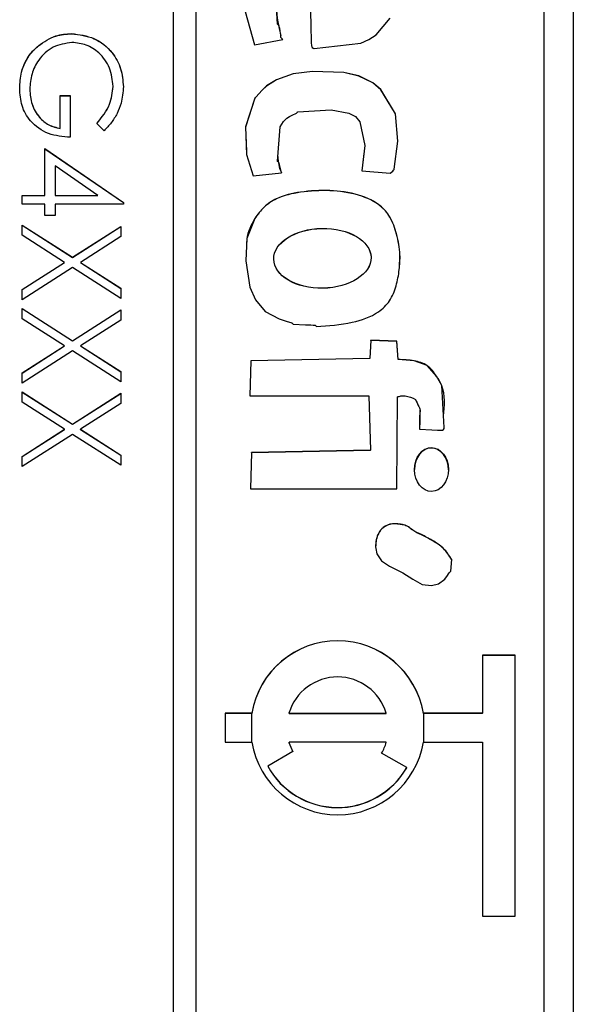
# Model space of a CAD drawing. Header units: millimetres. Extents: x 589 to 2891, y 103 to 1967.
# Tile 18 of 26: x 1394 to 1403, y 1077 to 1094. Entities that reach past the tile are written whole.
import ezdxf

# ---------------------------------------------------------------- set-up
doc = ezdxf.new("R2010")
doc.units = ezdxf.units.MM

msp = doc.modelspace()

# ---------------------------------------------------------------- linework, layer by layer
at = {"color": 7, "linetype": 'Continuous', "lineweight": 25}
for p, q in [((1403.438, 1103.119), (1403.438, 1056.108)), ((1396.538, 1102.712), (1396.538, 1042.726)), ((1396.938, 1042.726), (1396.938, 1102.712)), ((1402.938, 1044.726), (1402.938, 1100.713)), ((1394.789, 1093.43), (1394.789, 1093.432)), ((1398.394, 1093.377), (1398.394, 1093.374)), ((1394.216, 1093.222), (1394.216, 1093.224)), ((1397.942, 1093.236), (1398.432, 1093.33)), ((1395.507, 1092.521), (1395.507, 1092.523)), ((1394.069, 1092.472), (1394.069, 1092.474)), ((1394.592, 1092.365), (1394.766, 1092.365)), ((1394.592, 1091.798), (1394.592, 1092.365)), ((1394.592, 1092.362), (1394.766, 1092.362)), ((1394.766, 1092.365), (1394.766, 1091.645)), ((1395.348, 1091.754), (1395.224, 1091.885)), ((1394.592, 1091.796), (1394.592, 1091.798)), ((1394.33, 1090.643), (1394.33, 1091.449)), ((1394.33, 1091.449), (1395.682, 1090.522)), ((1394.33, 1091.447), (1395.682, 1090.519)), ((1399.828, 1091.366), (1399.79, 1091.064)), ((1394.505, 1091.15), (1394.505, 1090.643)), ((1395.243, 1090.643), (1394.505, 1091.15)), ((1397.917, 1090.983), (1398.407, 1091.032)), ((1399.79, 1091.067), (1400.281, 1091.026)), ((1393.938, 1090.643), (1394.33, 1090.643)), ((1393.938, 1090.491), (1393.938, 1090.643)), ((1393.938, 1090.641), (1394.33, 1090.641)), ((1394.33, 1090.641), (1394.33, 1090.643)), ((1394.505, 1090.643), (1395.243, 1090.643)), ((1394.505, 1090.641), (1394.505, 1090.643)), ((1394.505, 1090.641), (1395.243, 1090.641)), ((1395.243, 1090.641), (1395.243, 1090.643)), ((1394.33, 1090.491), (1393.938, 1090.491)), ((1394.33, 1090.295), (1394.33, 1090.491)), ((1394.505, 1090.491), (1394.505, 1090.295)), ((1395.682, 1090.491), (1394.505, 1090.491)), ((1395.682, 1090.522), (1395.682, 1090.491)), ((1394.505, 1090.295), (1394.33, 1090.295)), ((1393.938, 1090.131), (1394.805, 1089.576)), ((1393.938, 1089.955), (1393.938, 1090.131)), ((1393.938, 1090.129), (1394.805, 1089.574)), ((1397.946, 1090.245), (1397.946, 1090.247)), ((1394.667, 1089.488), (1393.938, 1089.955)), ((1394.805, 1089.576), (1395.638, 1090.109)), ((1394.805, 1089.574), (1395.638, 1090.107)), ((1395.638, 1090.109), (1395.638, 1089.933)), ((1395.638, 1089.933), (1394.943, 1089.488)), ((1393.938, 1089.022), (1394.667, 1089.488)), ((1393.938, 1089.019), (1394.667, 1089.486)), ((1394.667, 1089.486), (1394.667, 1089.488)), ((1394.805, 1089.574), (1394.805, 1089.576)), ((1394.943, 1089.488), (1395.638, 1089.043)), ((1394.943, 1089.486), (1394.943, 1089.488)), ((1394.943, 1089.486), (1395.638, 1089.041)), ((1394.805, 1089.4), (1393.938, 1088.845)), ((1395.638, 1088.867), (1394.805, 1089.4)), ((1393.938, 1088.845), (1393.938, 1089.022)), ((1395.638, 1089.043), (1395.638, 1088.867)), ((1393.938, 1088.693), (1394.805, 1088.138)), ((1393.938, 1088.517), (1393.938, 1088.693)), ((1393.938, 1088.691), (1394.805, 1088.136)), ((1394.805, 1088.138), (1395.638, 1088.671)), ((1394.805, 1088.136), (1395.638, 1088.669)), ((1395.638, 1088.671), (1395.638, 1088.495)), ((1394.667, 1088.05), (1393.938, 1088.517)), ((1395.638, 1088.495), (1394.943, 1088.05)), ((1394.805, 1088.136), (1394.805, 1088.138)), ((1399.95, 1088.146), (1399.93, 1087.833)), ((1399.95, 1088.144), (1399.93, 1087.831)), ((1400.396, 1088.128), (1399.95, 1088.146)), ((1399.95, 1088.144), (1399.95, 1088.146)), ((1400.396, 1088.125), (1399.95, 1088.144)), ((1400.421, 1087.816), (1400.396, 1088.128)), ((1400.396, 1088.125), (1400.396, 1088.128)), ((1400.421, 1087.813), (1400.396, 1088.125)), ((1393.938, 1087.583), (1394.667, 1088.05)), ((1393.938, 1087.581), (1394.667, 1088.048)), ((1394.805, 1087.962), (1393.938, 1087.407)), ((1394.667, 1088.048), (1394.667, 1088.05)), ((1395.638, 1087.429), (1394.805, 1087.962)), ((1394.943, 1088.05), (1395.638, 1087.605)), ((1394.943, 1088.048), (1394.943, 1088.05)), ((1394.943, 1088.048), (1395.638, 1087.603)), ((1397.878, 1087.793), (1397.861, 1087.191)), ((1397.878, 1087.791), (1397.861, 1087.191)), ((1399.93, 1087.833), (1397.878, 1087.793)), ((1399.93, 1087.831), (1397.878, 1087.791)), ((1397.878, 1087.791), (1397.878, 1087.793)), ((1399.93, 1087.831), (1399.93, 1087.833)), ((1400.421, 1087.813), (1400.421, 1087.816)), ((1393.938, 1087.407), (1393.938, 1087.583)), ((1395.638, 1087.605), (1395.638, 1087.429)), ((1393.938, 1087.255), (1394.805, 1086.7)), ((1393.938, 1087.079), (1393.938, 1087.255)), ((1393.938, 1087.253), (1394.805, 1086.698)), ((1394.805, 1086.7), (1395.638, 1087.233)), ((1394.805, 1086.698), (1395.638, 1087.231)), ((1395.638, 1087.233), (1395.638, 1087.057)), ((1394.667, 1086.612), (1393.938, 1087.079)), ((1395.638, 1087.057), (1394.943, 1086.612)), ((1397.861, 1087.191), (1399.914, 1087.186)), ((1399.914, 1087.186), (1399.944, 1086.25)), ((1400.397, 1085.585), (1400.405, 1087.169)), ((1400.794, 1086.945), (1400.794, 1086.948)), ((1393.938, 1086.145), (1394.667, 1086.612)), ((1393.938, 1086.143), (1394.667, 1086.61)), ((1394.667, 1086.61), (1394.667, 1086.612)), ((1394.805, 1086.698), (1394.805, 1086.7)), ((1394.943, 1086.612), (1395.638, 1086.167)), ((1394.943, 1086.61), (1394.943, 1086.612)), ((1394.943, 1086.61), (1395.638, 1086.165)), ((1394.805, 1086.524), (1393.938, 1085.969)), ((1395.638, 1085.991), (1394.805, 1086.524)), ((1397.892, 1086.209), (1397.875, 1085.585)), ((1397.892, 1086.207), (1397.876, 1085.585)), ((1399.944, 1086.25), (1397.892, 1086.209)), ((1399.944, 1086.248), (1397.892, 1086.207)), ((1397.892, 1086.207), (1397.892, 1086.209)), ((1399.944, 1086.248), (1399.944, 1086.25)), ((1393.938, 1085.969), (1393.938, 1086.145)), ((1395.638, 1086.167), (1395.638, 1085.991)), ((1400.7, 1085.918), (1400.7, 1085.916)), ((1401.286, 1085.913), (1401.286, 1085.915)), ((1397.875, 1085.585), (1400.397, 1085.585)), ((1402.438, 1082.717), (1401.875, 1082.717)), ((1401.875, 1082.717), (1401.875, 1081.717)), ((1402.438, 1082.715), (1401.875, 1082.715)), ((1402.438, 1078.218), (1402.438, 1082.717)), ((1397.438, 1081.717), (1397.438, 1081.217)), ((1397.896, 1081.717), (1397.438, 1081.717)), ((1397.896, 1081.715), (1397.438, 1081.715)), ((1397.896, 1081.715), (1397.896, 1081.717)), ((1398.537, 1081.715), (1398.537, 1081.717)), ((1398.537, 1081.717), (1400.214, 1081.717)), ((1398.537, 1081.715), (1400.214, 1081.715)), ((1400.214, 1081.715), (1400.214, 1081.717)), ((1401.875, 1081.717), (1400.854, 1081.717)), ((1400.854, 1081.715), (1400.854, 1081.717)), ((1401.875, 1081.715), (1400.854, 1081.715)), ((1401.875, 1081.715), (1401.875, 1081.717)), ((1397.438, 1081.217), (1397.896, 1081.217)), ((1400.214, 1081.217), (1398.537, 1081.217)), ((1398.537, 1081.215), (1398.537, 1081.217)), ((1400.214, 1081.215), (1400.214, 1081.217)), ((1400.854, 1081.217), (1401.875, 1081.217)), ((1401.875, 1081.217), (1401.875, 1078.218)), ((1398.603, 1081.055), (1398.17, 1080.805)), ((1400.566, 1080.78), (1400.133, 1081.03)), ((1398.17, 1080.803), (1398.17, 1080.805)), ((1400.566, 1080.778), (1400.566, 1080.78)), ((1401.875, 1078.218), (1402.438, 1078.218))]:
    msp.add_line(p, q, dxfattribs=at)
at = {"color": 8, "linetype": 'Continuous', "lineweight": 25}
for p, q in [((1397.896, 1081.217), (1397.896, 1081.715)), ((1400.854, 1081.715), (1400.854, 1081.217))]:
    msp.add_line(p, q, dxfattribs=at)
at = {"color": 7, "linetype": 'Continuous', "lineweight": 25, "flags": 128}
for points in [[(1398.432, 1093.33), (1398.397, 1093.365), (1398.394, 1093.372), (1398.394, 1093.379), (1398.395, 1093.405), (1398.387, 1093.474), (1398.376, 1093.524), (1398.369, 1093.551), (1398.365, 1093.564), (1398.363, 1093.574), (1398.358, 1093.581), (1398.351, 1093.585), (1398.343, 1093.591), (1398.341, 1093.594), (1398.34, 1093.595), (1398.34, 1093.596), (1398.34, 1093.596), (1398.34, 1093.596), (1398.34, 1093.596), (1398.34, 1093.597), (1398.34, 1093.597), (1398.34, 1093.597), (1398.316, 1093.981)], [(1398.905, 1093.87), (1398.914, 1093.507), (1398.919, 1093.348), (1398.921, 1093.278), (1398.923, 1093.222), (1398.928, 1093.207), (1398.938, 1093.192), (1398.954, 1093.181), (1398.962, 1093.179), (1398.966, 1093.178), (1398.967, 1093.178), (1398.968, 1093.178), (1398.968, 1093.178), (1398.968, 1093.178), (1398.968, 1093.178), (1398.968, 1093.178), (1398.968, 1093.178), (1398.968, 1093.178), (1399.774, 1093.268), (1399.914, 1093.33), (1400.037, 1093.411), (1400.278, 1093.699)], [(1397.78, 1093.815), (1397.942, 1093.236)], [(1400.281, 1091.026), (1400.325, 1091.061), (1400.341, 1091.078), (1400.345, 1091.086), (1400.347, 1091.09), (1400.347, 1091.092), (1400.348, 1091.093), (1400.348, 1091.093), (1400.348, 1091.094), (1400.348, 1091.094), (1400.348, 1091.094), (1400.348, 1091.094), (1400.411, 1091.576), (1400.371, 1092.051), (1400.12, 1092.466), (1399.98, 1092.585), (1399.742, 1092.702), (1399.483, 1092.763), (1398.944, 1092.78), (1398.606, 1092.741), (1398.319, 1092.635), (1398.148, 1092.529), (1398.077, 1092.46), (1398.019, 1092.395), (1397.972, 1092.344), (1397.958, 1092.332), (1397.953, 1092.327), (1397.951, 1092.324), (1397.95, 1092.323), (1397.95, 1092.322), (1397.95, 1092.322), (1397.95, 1092.322), (1397.95, 1092.322), (1397.95, 1092.322), (1397.95, 1092.322), (1397.95, 1092.322), (1397.789, 1091.824), (1397.804, 1091.351), (1397.917, 1090.983)], [(1400.388, 1091.847), (1400.371, 1092.049), (1400.12, 1092.464), (1399.98, 1092.583), (1399.742, 1092.7), (1399.483, 1092.76), (1398.944, 1092.777), (1398.606, 1092.739), (1398.319, 1092.633), (1398.148, 1092.527), (1398.077, 1092.458), (1398.019, 1092.393), (1397.972, 1092.342), (1397.958, 1092.33), (1397.953, 1092.324), (1397.951, 1092.322), (1397.95, 1092.321), (1397.95, 1092.32), (1397.95, 1092.32), (1397.95, 1092.32), (1397.95, 1092.32), (1397.95, 1092.319), (1397.95, 1092.319), (1397.95, 1092.319), (1397.789, 1091.822), (1397.802, 1091.403)], [(1398.407, 1091.032), (1398.383, 1091.132), (1398.372, 1091.176), (1398.366, 1091.195), (1398.361, 1091.21), (1398.356, 1091.216), (1398.349, 1091.221), (1398.341, 1091.226), (1398.339, 1091.229), (1398.339, 1091.231), (1398.339, 1091.232), (1398.339, 1091.232), (1398.339, 1091.232), (1398.339, 1091.232), (1398.339, 1091.232), (1398.339, 1091.232), (1398.339, 1091.232), (1398.387, 1091.824), (1398.442, 1091.919), (1398.498, 1091.976), (1398.546, 1092.004), (1398.614, 1092.035), (1398.643, 1092.048), (1398.666, 1092.06), (1398.677, 1092.073), (1398.682, 1092.08), (1398.685, 1092.082), (1398.687, 1092.082), (1398.687, 1092.083), (1398.688, 1092.083), (1398.688, 1092.083), (1398.688, 1092.083), (1398.688, 1092.083), (1398.688, 1092.083), (1398.688, 1092.083), (1399.265, 1092.121), (1399.569, 1092.063), (1399.684, 1092.002), (1399.76, 1091.914), (1399.844, 1091.501), (1399.79, 1091.067)], [(1397.946, 1090.247), (1397.811, 1089.899), (1397.791, 1089.513), (1397.86, 1089.062), (1397.961, 1088.842), (1398.125, 1088.644), (1398.368, 1088.516), (1398.488, 1088.477), (1398.543, 1088.46), (1398.567, 1088.452), (1398.578, 1088.449), (1398.586, 1088.446), (1398.593, 1088.441), (1398.597, 1088.434), (1398.603, 1088.427), (1398.606, 1088.425), (1398.608, 1088.424), (1398.608, 1088.424), (1398.609, 1088.424), (1398.609, 1088.424), (1398.609, 1088.424), (1398.609, 1088.424), (1398.609, 1088.424), (1398.609, 1088.424), (1398.821, 1088.414), (1398.915, 1088.411), (1398.956, 1088.408), (1398.974, 1088.406), (1398.988, 1088.405), (1398.995, 1088.402), (1399.001, 1088.396), (1399.011, 1088.383)], [(1400.789, 1086.614), (1401.001, 1086.601), (1401.095, 1086.596), (1401.136, 1086.595), (1401.168, 1086.595), (1401.184, 1086.599), (1401.198, 1086.61), (1401.209, 1086.626), (1401.212, 1086.634), (1401.212, 1086.638), (1401.213, 1086.639), (1401.213, 1086.64), (1401.213, 1086.64), (1401.213, 1086.64), (1401.213, 1086.64), (1401.213, 1086.64), (1401.213, 1086.64), (1401.213, 1086.64), (1401.17, 1087.364), (1401.082, 1087.525), (1400.919, 1087.709), (1400.692, 1087.794), (1400.421, 1087.816)], [(1400.049, 1084.466), (1400.133, 1084.346), (1400.272, 1084.251), (1400.499, 1084.136), (1400.669, 1084.03), (1400.835, 1083.938), (1400.992, 1083.92), (1401.114, 1083.946), (1401.224, 1084.031), (1401.268, 1084.089), (1401.287, 1084.118), (1401.302, 1084.143), (1401.314, 1084.154), (1401.321, 1084.159), (1401.323, 1084.163), (1401.324, 1084.164), (1401.324, 1084.165), (1401.324, 1084.165), (1401.324, 1084.165), (1401.324, 1084.165), (1401.324, 1084.165), (1401.324, 1084.165), (1401.324, 1084.165), (1401.344, 1084.366)]]:
    msp.add_lwpolyline(points, dxfattribs=at)
at = {"color": 7, "linetype": 'Continuous', "lineweight": 25}
for centre, radius, start, end in [((1400.375, 1093.955), 2.056, 175.6432, 195.6127), ((1399.027, 1091.313), 0.681, 179.9062, 204.5782), ((1399.375, 1081.467), 1.5, 9.6052, 170.3948), ((1399.375, 1081.465), 1.5, 9.6052, 170.3948), ((1399.375, 1081.467), 0.875, 16.6127, 163.3873), ((1399.375, 1081.467), 1.5, 189.6052, 350.3948), ((1399.375, 1081.467), 0.875, 196.6053, 208.0864), ((1399.375, 1081.465), 0.875, 196.6053, 208.0864), ((1399.376, 1081.467), 0.875, 329.994, 343.3946), ((1399.376, 1081.465), 0.875, 329.994, 343.3946), ((1399.375, 1081.468), 1.375, 208.7896, 329.9895), ((1399.375, 1081.465), 1.375, 208.7896, 329.9895)]:
    msp.add_arc(centre, radius, start, end, dxfattribs=at)
for centre, major_axis, ratio in [((1399.112, 1089.56), (0.839, 0.016), 0.614234), ((1399.112, 1089.558), (0.839, 0.016), 0.614234), ((1400.993, 1085.917), (-0.003, 0.377), 0.776229)]:
    msp.add_ellipse(centre, major_axis=major_axis, ratio=ratio, dxfattribs=at)
msp.add_ellipse((1400.993, 1085.914), major_axis=(-0.003, 0.377), ratio=0.776229, start_param=4.70162, end_param=7.843212, dxfattribs=at)
for points, knots in [([(1394.216, 1093.224), (1394.313, 1093.291), (1394.487, 1093.411), (1394.696, 1093.426), (1394.789, 1093.432)], [0, 0, 0, 0, 0.559317, 1, 1, 1, 1]), ([(1394.216, 1093.222), (1394.313, 1093.289), (1394.487, 1093.409), (1394.696, 1093.424), (1394.789, 1093.43)], [0, 0, 0, 0, 0.559317, 1, 1, 1, 1]), ([(1394.789, 1093.432), (1394.922, 1093.415), (1395.188, 1093.382), (1395.487, 1093.137), (1395.656, 1092.833), (1395.673, 1092.623), (1395.682, 1092.518)], [0, 0, 0, 0, 0.27959, 0.559072, 0.779411, 1, 1, 1, 1]), ([(1394.789, 1093.43), (1394.922, 1093.413), (1395.188, 1093.38), (1395.487, 1093.135), (1395.656, 1092.83), (1395.673, 1092.621), (1395.682, 1092.516)], [0, 0, 0, 0, 0.27959, 0.559072, 0.779411, 1, 1, 1, 1]), ([(1393.894, 1092.487), (1393.9, 1092.582), (1393.909, 1092.738), (1393.985, 1092.941), (1394.082, 1093.098), (1394.171, 1093.182), (1394.216, 1093.224)], [0, 0, 0, 0, 0.339789, 0.559872, 0.779908, 1, 1, 1, 1]), ([(1393.894, 1092.485), (1393.9, 1092.58), (1393.909, 1092.735), (1393.985, 1092.939), (1394.082, 1093.096), (1394.171, 1093.18), (1394.216, 1093.222)], [0, 0, 0, 0, 0.339789, 0.559872, 0.779908, 1, 1, 1, 1]), ([(1394.795, 1093.28), (1394.683, 1093.262), (1394.458, 1093.228), (1394.221, 1093.002), (1394.09, 1092.74), (1394.076, 1092.563), (1394.069, 1092.474)], [0, 0, 0, 0, 0.279061, 0.558584, 0.779236, 1, 1, 1, 1]), ([(1395.507, 1092.523), (1395.494, 1092.631), (1395.468, 1092.846), (1395.286, 1093.097), (1395.049, 1093.251), (1394.88, 1093.27), (1394.795, 1093.28)], [0, 0, 0, 0, 0.279847, 0.559555, 0.779847, 1, 1, 1, 1]), ([(1394.766, 1091.645), (1394.638, 1091.656), (1394.382, 1091.677), (1394.079, 1091.892), (1393.915, 1092.186), (1393.901, 1092.387), (1393.894, 1092.487)], [0, 0, 0, 0, 0.280351, 0.559367, 0.779371, 1, 1, 1, 1]), ([(1395.224, 1091.885), (1395.31, 1091.99), (1395.465, 1092.178), (1395.494, 1092.418), (1395.507, 1092.523)], [0, 0, 0, 0, 0.55984, 1, 1, 1, 1]), ([(1395.224, 1091.883), (1395.31, 1091.988), (1395.465, 1092.176), (1395.494, 1092.416), (1395.507, 1092.521)], [0, 0, 0, 0, 0.5598397, 1, 1, 1, 1]), ([(1395.682, 1092.518), (1395.674, 1092.421), (1395.663, 1092.261), (1395.577, 1092.053), (1395.476, 1091.893), (1395.391, 1091.801), (1395.348, 1091.754)], [0, 0, 0, 0, 0.3395267, 0.5595856, 0.7797309, 1, 1, 1, 1]), ([(1394.069, 1092.474), (1394.075, 1092.386), (1394.089, 1092.211), (1394.215, 1091.996), (1394.39, 1091.847), (1394.525, 1091.814), (1394.592, 1091.798)], [0, 0, 0, 0, 0.280254, 0.559912, 0.779941, 1, 1, 1, 1]), ([(1394.069, 1092.472), (1394.075, 1092.384), (1394.089, 1092.209), (1394.215, 1091.994), (1394.39, 1091.845), (1394.525, 1091.812), (1394.592, 1091.796)], [0, 0, 0, 0, 0.280254, 0.559912, 0.779941, 1, 1, 1, 1]), ([(1399.011, 1088.383), (1399.217, 1088.398), (1399.585, 1088.425), (1400.033, 1088.574), (1400.289, 1088.82), (1400.393, 1089.083), (1400.441, 1089.354), (1400.462, 1089.657), (1400.4, 1089.965), (1400.315, 1090.222), (1400.219, 1090.359), (1400.17, 1090.408), (1400.148, 1090.429), (1400.138, 1090.438), (1400.134, 1090.442), (1400.132, 1090.444), (1400.131, 1090.444), (1400.131, 1090.445), (1400.131, 1090.445), (1400.02, 1090.543), (1399.721, 1090.676), (1399.239, 1090.742), (1398.759, 1090.716), (1398.366, 1090.627), (1398.098, 1090.453), (1397.996, 1090.316), (1397.946, 1090.247)], [0, 0, 0, 0, 0.113209, 0.201601, 0.250415, 0.301493, 0.3534, 0.400591, 0.46626, 0.52384, 0.546775, 0.556954, 0.561411, 0.563364, 0.564221, 0.564597, 0.564763, 0.564836, 0.564868, 0.564893, 0.645341, 0.737242, 0.829297, 0.907013, 0.953889, 1, 1, 1, 1]), ([(1400.44, 1089.426), (1400.446, 1089.491), (1400.462, 1089.676), (1400.399, 1089.963), (1400.315, 1090.22), (1400.219, 1090.357), (1400.17, 1090.406), (1400.148, 1090.427), (1400.138, 1090.436), (1400.134, 1090.44), (1400.132, 1090.441), (1400.131, 1090.442), (1400.131, 1090.443), (1400.131, 1090.443), (1400.02, 1090.54), (1399.721, 1090.674), (1399.239, 1090.74), (1398.759, 1090.713), (1398.366, 1090.625), (1398.098, 1090.451), (1397.996, 1090.313), (1397.946, 1090.245)], [0, 0, 0, 0, 0.05586, 0.159296, 0.249991, 0.286117, 0.30215, 0.309171, 0.312246, 0.313596, 0.314189, 0.31445, 0.314564, 0.314615, 0.314655, 0.441369, 0.586124, 0.731123, 0.853535, 0.927369, 1, 1, 1, 1]), ([(1397.946, 1090.245), (1397.886, 1090.132), (1397.808, 1089.984), (1397.805, 1089.82), (1397.805, 1089.781)], [0, 0, 0, 0, 0.763464, 1, 1, 1, 1]), ([(1401.201, 1086.836), (1401.217, 1087.019), (1401.238, 1087.265), (1401.074, 1087.543), (1400.935, 1087.727), (1400.682, 1087.806), (1400.512, 1087.811), (1400.421, 1087.813)], [0, 0, 0, 0, 0.3585955, 0.4835031, 0.6506615, 0.8150764, 1, 1, 1, 1]), ([(1400.405, 1087.169), (1400.425, 1087.176), (1400.469, 1087.191), (1400.58, 1087.19), (1400.66, 1087.153), (1400.718, 1087.127)], [0, 0, 0, 0, 0.199081, 0.426805, 1, 1, 1, 1]), ([(1400.718, 1087.127), (1400.736, 1087.086), (1400.761, 1087.031), (1400.804, 1086.951), (1400.779, 1086.815), (1400.785, 1086.7), (1400.789, 1086.614)], [0, 0, 0, 0, 0.254867, 0.341367, 0.507922, 1, 1, 1, 1]), ([(1400.793, 1086.945), (1400.793, 1086.921), (1400.791, 1086.835), (1400.79, 1086.749), (1400.79, 1086.687)], [0, 0, 0, 0, 0.282015, 1, 1, 1, 1]), ([(1401.344, 1084.366), (1401.299, 1084.434), (1401.211, 1084.569), (1401.013, 1084.694), (1400.834, 1084.792), (1400.686, 1084.854), (1400.598, 1084.934), (1400.519, 1084.967), (1400.446, 1084.977), (1400.383, 1084.985), (1400.282, 1084.984), (1400.164, 1084.938), (1400.077, 1084.826), (1400.036, 1084.709), (1400.024, 1084.586), (1400.041, 1084.506), (1400.049, 1084.466)], [0, 0, 0, 0, 0.127527, 0.252262, 0.364104, 0.452112, 0.502009, 0.551538, 0.585124, 0.618565, 0.651733, 0.743689, 0.806528, 0.870984, 0.93641, 1, 1, 1, 1]), ([(1401.344, 1084.364), (1401.299, 1084.432), (1401.211, 1084.566), (1401.013, 1084.692), (1400.834, 1084.79), (1400.686, 1084.852), (1400.598, 1084.932), (1400.519, 1084.965), (1400.446, 1084.975), (1400.383, 1084.983), (1400.282, 1084.982), (1400.164, 1084.935), (1400.078, 1084.823), (1400.036, 1084.713), (1400.033, 1084.637), (1400.032, 1084.601)], [0, 0, 0, 0, 0.137573, 0.272135, 0.392787, 0.487728, 0.541556, 0.594987, 0.631219, 0.667295, 0.703075, 0.802275, 0.870064, 0.939598, 1, 1, 1, 1])]:
    msp.add_open_spline(points, degree=3, knots=knots, dxfattribs=at)

doc.saveas('drawing.dxf')
